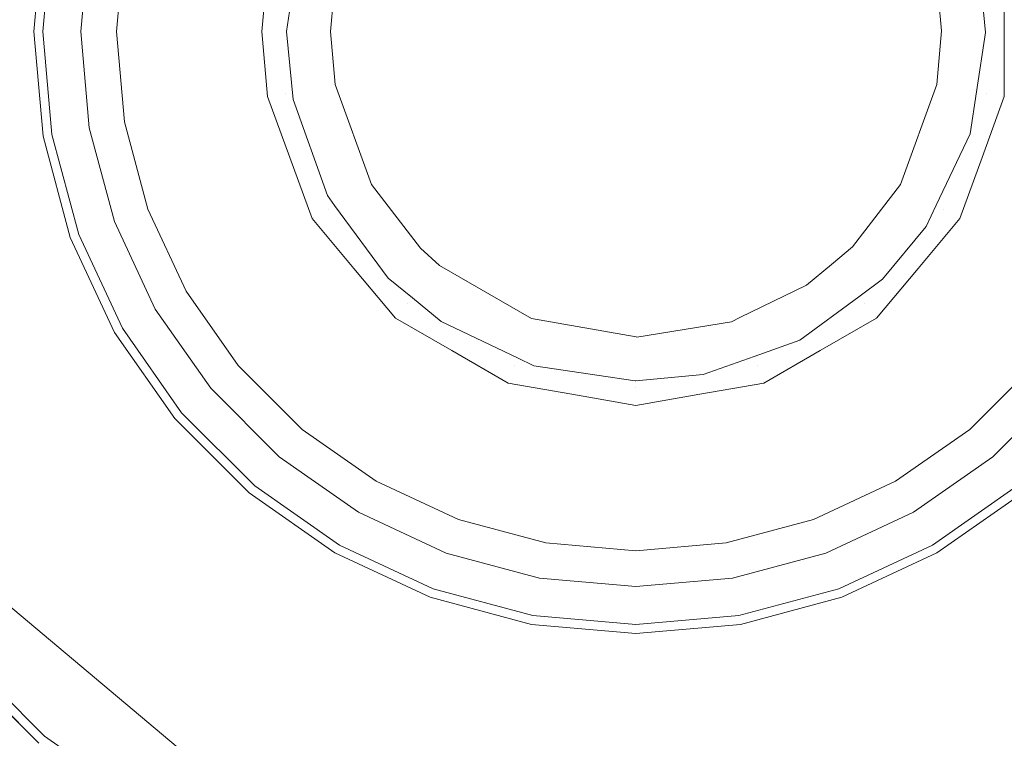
# Model space of a CAD drawing. Header units: millimetres. Extents: x -608 to 205, y -413 to 558.
# Tile 6 of 37: x -67 to -27, y -167 to -138. Entities that reach past the tile are written whole.
import ezdxf

# ---------------------------------------------------------------- set-up
doc = ezdxf.new("R2010")
doc.units = ezdxf.units.MM
doc.header["$LTSCALE"] = 25.4
doc.layers.add('None', color=7, linetype='Continuous', lineweight=5)

# ---------------------------------------------------------------- blocks, each defined once
blk = doc.blocks.new('Group-1')
at = {"layer": 'None', "color": 7, "linetype": 'Continuous', "lineweight": 5}
for points, invisible_edges in [([(-147.102, 136.909, 9), (-85.909, 130.014, 9), (-27.784, 109.675, 9), (-147.102, -138.091, 9)], 12), ([(-27.784, 109.675, 15), (-85.909, 130.014, 15), (-147.102, 136.909, 15), (-147.102, -138.091, 15)], 12), ([(-27.784, 109.675, 9), (24.357, 76.912, 9), (67.901, 33.368, 9), (-147.102, -138.091, 9)], 12), ([(67.901, 33.368, 15), (24.357, 76.912, 15), (-27.784, 109.675, 15), (-147.102, -138.091, 15)], 12), ([(67.901, 33.368, 9), (100.664, -18.773, 9), (121.003, -76.898, 9), (-147.102, -138.091, 9)], 12), ([(-147.102, -138.091, 15), (121.003, -76.898, 15), (100.664, -18.773, 15), (67.901, 33.368, 15)], 9), ([(121.003, -76.898, 9), (127.898, -138.091, 9), (121.003, -199.285, 9), (-147.102, -138.091, 9)], 12), ([(121.003, -199.285, 15), (127.898, -138.091, 15), (121.003, -76.898, 15), (-147.102, -138.091, 15)], 12), ([(-147.102, -138.091, 9), (121.003, -199.285, 9), (100.664, -257.409, 9), (67.901, -309.551, 9)], 9), ([(67.901, -309.551, 9), (24.357, -353.095, 9), (-27.784, -385.858, 9), (-147.102, -138.091, 9)], 12), ([(-27.784, -385.858, 9), (-85.909, -406.197, 9), (-147.102, -413.091, 9), (-147.102, -138.091, 9)], 12), ([(-147.102, -413.091, 15), (-85.909, -406.197, 15), (-27.784, -385.858, 15), (-147.102, -138.091, 15)], 12), ([(-27.784, -385.858, 15), (24.357, -353.095, 15), (67.901, -309.551, 15), (-147.102, -138.091, 15)], 12), ([(67.901, -309.551, 15), (100.664, -257.409, 15), (121.003, -199.285, 15), (-147.102, -138.091, 15)], 12)]:
    blk.add_3dface(points, dxfattribs=dict(at, invisible_edges=invisible_edges))
blk = doc.blocks.new('Group-4-1')
at = {"layer": 'None', "color": 7, "linetype": 'Continuous', "lineweight": 5}
for points, invisible_edges in [([(-87.66, -43.49, 15), (-65.467, -35.724, 15), (-42.102, -33.091, 15), (-42.102, -138.091, 15)], 12), ([(-42.102, -33.091, 21), (-65.467, -35.724, 21), (-87.66, -43.49, 21), (-42.102, -138.091, 21)], 12), ([(-42.102, -33.091, 15), (-18.738, -35.724, 15), (3.455, -43.49, 15), (-42.102, -138.091, 15)], 12), ([(3.455, -43.49, 21), (-18.738, -35.724, 21), (-42.102, -33.091, 21), (-42.102, -138.091, 21)], 12), ([(-124.195, -72.625, 15), (-107.569, -55.999, 15), (-87.66, -43.49, 15), (-42.102, -138.091, 15)], 12), ([(-87.66, -43.49, 21), (-107.569, -55.999, 21), (-124.195, -72.625, 21), (-42.102, -138.091, 21)], 12), ([(3.455, -43.49, 15), (23.364, -55.999, 15), (39.99, -72.625, 15), (-42.102, -138.091, 15)], 12), ([(39.99, -72.625, 21), (23.364, -55.999, 21), (3.455, -43.49, 21), (-42.102, -138.091, 21)], 12), ([(-144.47, -114.727, 15), (-136.704, -92.534, 15), (-124.195, -72.625, 15), (-42.102, -138.091, 15)], 12), ([(-124.195, -72.625, 21), (-136.704, -92.534, 21), (-144.47, -114.727, 21), (-42.102, -138.091, 21)], 12), ([(39.99, -72.625, 15), (52.499, -92.534, 15), (60.265, -114.727, 15), (-42.102, -138.091, 15)], 12), ([(-42.102, -138.091, 21), (60.265, -114.727, 21), (52.499, -92.534, 21), (39.99, -72.625, 21)], 9), ([(-144.47, -161.456, 15), (-147.102, -138.091, 15), (-144.47, -114.727, 15), (-42.102, -138.091, 15)], 12), ([(-144.47, -114.727, 21), (-147.102, -138.091, 21), (-144.47, -161.456, 21), (-42.102, -138.091, 21)], 12), ([(60.265, -114.727, 15), (62.898, -138.091, 15), (60.265, -161.456, 15), (-42.102, -138.091, 15)], 12), ([(60.265, -161.456, 21), (62.898, -138.091, 21), (60.265, -114.727, 21), (-42.102, -138.091, 21)], 12), ([(-124.195, -203.558, 15), (-136.704, -183.649, 15), (-144.47, -161.456, 15), (-42.102, -138.091, 15)], 12), ([(-144.47, -161.456, 21), (-136.704, -183.649, 21), (-124.195, -203.558, 21), (-42.102, -138.091, 21)], 12), ([(-87.66, -232.693, 15), (-107.569, -220.184, 15), (-124.195, -203.558, 15), (-42.102, -138.091, 15)], 12), ([(-124.195, -203.558, 21), (-107.569, -220.184, 21), (-87.66, -232.693, 21), (-42.102, -138.091, 21)], 12), ([(-42.102, -243.091, 15), (-65.467, -240.459, 15), (-87.66, -232.693, 15), (-42.102, -138.091, 15)], 12), ([(-87.66, -232.693, 21), (-65.467, -240.459, 21), (-42.102, -243.091, 21), (-42.102, -138.091, 21)], 12), ([(-42.102, -138.091, 15), (60.265, -161.456, 15), (52.499, -183.649, 15), (39.99, -203.558, 15)], 9), ([(39.99, -203.558, 15), (23.364, -220.184, 15), (3.455, -232.693, 15), (-42.102, -138.091, 15)], 12), ([(3.455, -232.693, 15), (-18.738, -240.459, 15), (-42.102, -243.091, 15), (-42.102, -138.091, 15)], 12), ([(-42.102, -243.091, 21), (-18.738, -240.459, 21), (3.455, -232.693, 21), (-42.102, -138.091, 21)], 12), ([(3.455, -232.693, 21), (23.364, -220.184, 21), (39.99, -203.558, 21), (-42.102, -138.091, 21)], 12), ([(39.99, -203.558, 21), (52.499, -183.649, 21), (60.265, -161.456, 21), (-42.102, -138.091, 21)], 12)]:
    blk.add_3dface(points, dxfattribs=dict(at, invisible_edges=invisible_edges))
blk = doc.blocks.new('Group-7-1')
at = {"layer": 'None', "color": 7, "linetype": 'Continuous', "lineweight": 5}
for points, invisible_edges in [([(-34.208, -147.498, 24), (-42.104, -125.759, 24), (-42.138, -125.753, 24), (-46.322, -126.497, 24)], 9), ([(-34.171, -128.64, 24), (-37.882, -126.497, 24), (-42.104, -125.759, 24), (-34.208, -147.498, 24)], 12), ([(-74.584, -126.269, 108.479), (-76.669, -138.091, 108.479), (-64.18, -134.198, 98.581)], 10), ([(-46.322, -126.497, 24), (-50.034, -128.64, 24), (-34.208, -147.498, 24)], 10), ([(-55.948, -140.835, 21), (-56.215, -138.091, 21), (-33.073, -127.331, 21)], 10), ([(-56.215, -138.091, 21), (-55.856, -135.662, 21), (-33.073, -127.331, 21)], 10), ([(-33.073, -127.331, 21), (-54.274, -145.11, 21), (-54.567, -144.713, 21), (-55.948, -140.835, 21)], 9), ([(-33.073, -127.331, 21), (-51.132, -148.851, 21), (-52.107, -148.045, 21), (-54.274, -145.11, 21)], 9), ([(-46.892, -151.275, 21), (-49.976, -149.807, 21), (-51.132, -148.851, 21), (-33.073, -127.331, 21)], 12), ([(-42.138, -152.204, 21), (-46.234, -151.588, 21), (-46.892, -151.275, 21), (-33.073, -127.331, 21)], 12), ([(-33.073, -127.331, 21), (-42.103, -152.201, 21), (-42.138, -152.204, 21)], 9), ([(-33.073, -127.331, 21), (-37.326, -151.211, 21), (-39.385, -151.942, 21), (-42.103, -152.201, 21)], 9), ([(-37.326, -151.211, 21), (-33.073, -127.331, 21), (-32.098, -128.137, 21), (-29.931, -131.072, 21)], 9), ([(-42.101, -150.424, 24), (-50.034, -128.64, 24), (-50.852, -129.392, 24)], 9), ([(-50.034, -128.64, 24), (-42.101, -150.424, 24), (-42.067, -150.43, 24), (-38.246, -149.813, 24)], 9), ([(-50.034, -128.64, 24), (-37.902, -149.645, 24), (-35.216, -148.332, 24), (-34.208, -147.498, 24)], 9), ([(-38.246, -149.813, 24), (-37.902, -149.645, 24), (-50.034, -128.64, 24)], 10), ([(-34.208, -147.498, 24), (-33.403, -129.342, 24), (-34.171, -128.64, 24)], 9), ([(-42.101, -150.424, 24), (-50.852, -129.392, 24), (-52.788, -131.922, 24), (-54.254, -135.949, 24)], 9), ([(-29.951, -135.949, 24), (-31.417, -131.922, 24), (-33.403, -129.342, 24), (-34.208, -147.498, 24)], 12), ([(-37.326, -151.211, 21), (-29.931, -131.072, 21), (-29.638, -131.469, 21), (-28.251, -135.374, 21)], 9), ([(-66.046, -133.869, 96.255), (-66.416, -138.091, 96.255), (-79.256, -138.091, 106.718), (-78.692, -131.64, 106.718)], 10), ([(-66.24, -138.091, 96.07), (-66.416, -138.091, 96.255), (-66.046, -133.869, 96.255), (-65.873, -133.9, 96.07)], 13), ([(-66.117, -138.091, 95.846), (-66.24, -138.091, 96.07), (-65.873, -133.9, 96.07), (-65.752, -133.921, 95.846)], 15), ([(-66.054, -138.091, 95.599), (-66.117, -138.091, 95.846), (-65.752, -133.921, 95.846), (-65.69, -133.932, 95.599)], 7), ([(-56.979, -135.468, 21.881), (-57.208, -138.091, 21.881), (-66.054, -138.091, 95.599), (-65.69, -133.932, 95.599)], 10), ([(-76.669, -138.091, 108.479), (-64.521, -138.091, 98.581), (-64.18, -134.198, 98.581)], 9), ([(-63.488, -134.32, 97.84), (-64.18, -134.198, 98.581), (-64.521, -138.091, 98.581), (-63.818, -138.091, 97.84)], 13), ([(-63.003, -134.406, 96.946), (-63.488, -134.32, 97.84), (-63.818, -138.091, 97.84), (-63.326, -138.091, 96.946)], 15), ([(-62.757, -134.449, 95.956), (-63.003, -134.406, 96.946), (-63.326, -138.091, 96.946), (-63.076, -138.091, 95.956)], 7), ([(-54.441, -138.091, 24), (-54.254, -135.949, 24), (-62.757, -134.449, 95.956), (-63.076, -138.091, 95.956)], 10), ([(-21.448, -134.449, 95.956), (-29.951, -135.949, 24), (-29.764, -138.056, 24)], 9), ([(-29.764, -138.056, 24), (-21.129, -138.091, 95.956), (-21.448, -134.449, 95.956)], 9), ([(-57.208, -138.091, 21.881), (-56.979, -135.468, 21.881), (-56.92, -135.479, 21.642)], 10), ([(-56.92, -135.479, 21.642), (-56.92, -140.704, 21.642), (-57.208, -138.091, 21.881)], 11), ([(-56.92, -140.704, 21.642), (-56.92, -135.479, 21.642), (-56.763, -135.506, 21.367), (-56.763, -140.676, 21.367)], 15), ([(-56.763, -140.676, 21.367), (-56.763, -135.506, 21.367), (-56.529, -135.548, 21.156), (-56.529, -140.635, 21.156)], 15), ([(-56.529, -140.635, 21.156), (-56.529, -135.548, 21.156), (-56.241, -135.598, 21.03), (-56.241, -140.584, 21.03)], 15), ([(-56.241, -140.584, 21.03), (-56.241, -135.598, 21.03), (-56.215, -138.091, 21)], 11), ([(-56.241, -135.598, 21.03), (-55.856, -135.662, 21), (-56.215, -138.091, 21)], 9), ([(-28.251, -135.374, 21), (-27.99, -138.127, 21), (-37.326, -151.211, 21)], 10), ([(-27.99, -138.127, 21), (-28.251, -135.374, 21), (-27.964, -135.598, 21.03)], 10), ([(-27.964, -135.598, 21.03), (-27.964, -140.584, 21.03), (-27.99, -138.127, 21)], 11), ([(-27.676, -135.548, 21.156), (-27.676, -140.635, 21.156), (-27.964, -140.584, 21.03), (-27.964, -135.598, 21.03)], 15), ([(-27.442, -135.506, 21.367), (-27.442, -140.676, 21.367), (-27.676, -140.635, 21.156), (-27.676, -135.548, 21.156)], 15), ([(-27.285, -135.479, 21.642), (-27.285, -140.704, 21.642), (-27.442, -140.676, 21.367), (-27.442, -135.506, 21.367)], 15), ([(-27.285, -140.704, 21.642), (-27.285, -135.479, 21.642), (-27.226, -135.468, 21.881), (-27.226, -138.091, 21.881)], 11), ([(-54.254, -135.949, 24), (-54.441, -138.091, 24), (-42.101, -150.424, 24)], 10), ([(-34.208, -147.498, 24), (-29.764, -138.056, 24), (-29.951, -135.949, 24)], 9), ([(-78.692, -144.543, 106.718), (-79.256, -138.091, 106.718), (-66.416, -138.091, 96.255), (-66.046, -142.313, 96.255)], 10), ([(-64.18, -141.984, 98.581), (-76.669, -138.091, 108.479), (-74.584, -149.914, 108.479)], 9), ([(-64.18, -141.984, 98.581), (-64.521, -138.091, 98.581), (-76.669, -138.091, 108.479)], 10), ([(-65.873, -142.283, 96.07), (-66.046, -142.313, 96.255), (-66.416, -138.091, 96.255), (-66.24, -138.091, 96.07)], 13), ([(-65.752, -142.261, 95.846), (-65.873, -142.283, 96.07), (-66.24, -138.091, 96.07), (-66.117, -138.091, 95.846)], 15), ([(-65.69, -142.251, 95.599), (-65.752, -142.261, 95.846), (-66.117, -138.091, 95.846), (-66.054, -138.091, 95.599)], 7), ([(-65.69, -142.251, 95.599), (-66.054, -138.091, 95.599), (-57.208, -138.091, 21.881), (-56.979, -140.714, 21.881)], 10), ([(-63.818, -138.091, 97.84), (-64.521, -138.091, 98.581), (-64.18, -141.984, 98.581), (-63.488, -141.862, 97.84)], 13), ([(-63.326, -138.091, 96.946), (-63.818, -138.091, 97.84), (-63.488, -141.862, 97.84), (-63.003, -141.777, 96.946)], 15), ([(-63.076, -138.091, 95.956), (-63.326, -138.091, 96.946), (-63.003, -141.777, 96.946), (-62.757, -141.733, 95.956)], 7), ([(-63.076, -138.091, 95.956), (-62.757, -141.733, 95.956), (-54.254, -140.234, 24), (-54.441, -138.091, 24)], 10), ([(-56.92, -140.704, 21.642), (-56.979, -140.714, 21.881), (-57.208, -138.091, 21.881)], 9), ([(-56.215, -138.091, 21), (-55.948, -140.835, 21), (-56.241, -140.584, 21.03)], 10), ([(-42.101, -150.424, 24), (-54.441, -138.091, 24), (-54.254, -140.234, 24)], 9), ([(-27.99, -138.127, 21), (-28.35, -140.52, 21), (-37.326, -151.211, 21)], 10), ([(-29.764, -138.056, 24), (-34.208, -147.498, 24), (-33.353, -146.791, 24)], 9), ([(-33.353, -146.791, 24), (-31.417, -144.261, 24), (-29.951, -140.234, 24), (-29.764, -138.056, 24)], 8), ([(-21.129, -138.091, 95.956), (-29.764, -138.056, 24), (-29.951, -140.234, 24)], 9), ([(-29.951, -140.234, 24), (-21.448, -141.733, 95.956), (-21.129, -138.091, 95.956)], 9), ([(-27.964, -140.584, 21.03), (-28.35, -140.52, 21), (-27.99, -138.127, 21)], 9), ([(-27.226, -138.091, 21.881), (-27.226, -140.714, 21.881), (-27.285, -140.704, 21.642)], 10), ([(-54.254, -140.234, 24), (-62.757, -141.733, 95.956), (-61.811, -145.265, 95.956)], 9), ([(-52.788, -144.261, 24), (-54.254, -140.234, 24), (-61.811, -145.265, 95.956)], 10), ([(-54.254, -140.234, 24), (-52.788, -144.261, 24), (-50.802, -146.841, 24), (-42.101, -150.424, 24)], 12), ([(-29.951, -140.234, 24), (-31.417, -144.261, 24), (-22.394, -145.265, 95.956)], 10), ([(-22.394, -145.265, 95.956), (-21.448, -141.733, 95.956), (-29.951, -140.234, 24)], 10), ([(-64.61, -146.283, 95.599), (-65.69, -142.251, 95.599), (-56.979, -140.714, 21.881)], 10), ([(-56.979, -140.714, 21.881), (-56.082, -143.179, 21.881), (-64.61, -146.283, 95.599)], 10), ([(-56.082, -143.179, 21.881), (-56.979, -140.714, 21.881), (-56.92, -140.704, 21.642), (-55.133, -145.615, 21.642)], 14), ([(-55.133, -145.615, 21.642), (-56.92, -140.704, 21.642), (-56.763, -140.676, 21.367), (-54.995, -145.535, 21.367)], 15), ([(-54.995, -145.535, 21.367), (-56.763, -140.676, 21.367), (-56.529, -140.635, 21.156), (-54.789, -145.416, 21.156)], 15), ([(-54.789, -145.416, 21.156), (-56.529, -140.635, 21.156), (-56.241, -140.584, 21.03), (-54.536, -145.27, 21.03)], 15), ([(-56.241, -140.584, 21.03), (-55.948, -140.835, 21), (-54.567, -144.713, 21)], 9), ([(-54.567, -144.713, 21), (-54.536, -145.27, 21.03), (-56.241, -140.584, 21.03)], 11), ([(-37.326, -151.211, 21), (-28.35, -140.52, 21), (-28.606, -142.223, 21), (-29.976, -145.102, 21)], 9), ([(-28.606, -142.223, 21), (-27.964, -140.584, 21.03), (-29.669, -145.27, 21.03)], 11), ([(-27.676, -140.635, 21.156), (-29.416, -145.416, 21.156), (-29.669, -145.27, 21.03), (-27.964, -140.584, 21.03)], 15), ([(-27.442, -140.676, 21.367), (-29.21, -145.535, 21.367), (-29.416, -145.416, 21.156), (-27.676, -140.635, 21.156)], 15), ([(-27.285, -140.704, 21.642), (-29.072, -145.615, 21.642), (-29.21, -145.535, 21.367), (-27.442, -140.676, 21.367)], 15), ([(-28.123, -143.179, 21.881), (-29.021, -145.644, 21.881), (-29.072, -145.615, 21.642), (-27.285, -140.704, 21.642)], 14), ([(-28.606, -142.223, 21), (-28.35, -140.52, 21), (-27.964, -140.584, 21.03)], 10), ([(-27.285, -140.704, 21.642), (-27.226, -140.714, 21.881), (-28.123, -143.179, 21.881)], 9), ([(-19.595, -146.283, 95.599), (-28.123, -143.179, 21.881), (-27.226, -140.714, 21.881)], 9), ([(-63.488, -141.862, 97.84), (-64.18, -141.984, 98.581), (-63.169, -145.759, 98.581), (-62.508, -145.518, 97.84)], 13), ([(-63.003, -141.777, 96.946), (-63.488, -141.862, 97.84), (-62.508, -145.518, 97.84), (-62.046, -145.35, 96.946)], 15), ([(-62.757, -141.733, 95.956), (-63.003, -141.777, 96.946), (-62.046, -145.35, 96.946), (-61.811, -145.265, 95.956)], 7), ([(-66.046, -142.313, 96.255), (-64.949, -146.407, 96.255), (-77.016, -150.799, 106.718), (-78.692, -144.543, 106.718)], 10), ([(-74.584, -149.914, 108.479), (-63.169, -145.759, 98.581), (-64.18, -141.984, 98.581)], 9), ([(-64.784, -146.347, 96.07), (-64.949, -146.407, 96.255), (-66.046, -142.313, 96.255), (-65.873, -142.283, 96.07)], 13), ([(-64.669, -146.305, 95.846), (-64.784, -146.347, 96.07), (-65.873, -142.283, 96.07), (-65.752, -142.261, 95.846)], 15), ([(-64.61, -146.283, 95.599), (-64.669, -146.305, 95.846), (-65.752, -142.261, 95.846), (-65.69, -142.251, 95.599)], 7), ([(-29.669, -145.27, 21.03), (-29.976, -145.102, 21), (-28.606, -142.223, 21)], 9), ([(-64.61, -146.283, 95.599), (-56.082, -143.179, 21.881), (-55.184, -145.644, 21.881)], 9), ([(-55.133, -145.615, 21.642), (-55.184, -145.644, 21.881), (-56.082, -143.179, 21.881)], 9), ([(-29.021, -145.644, 21.881), (-28.123, -143.179, 21.881), (-19.595, -146.283, 95.599)], 10), ([(-61.811, -145.265, 95.956), (-60.266, -148.578, 95.956), (-52.788, -144.261, 24)], 10), ([(-52.788, -144.261, 24), (-60.266, -148.578, 95.956), (-58.169, -151.573, 95.956)], 9), ([(-58.169, -151.573, 95.956), (-50.802, -146.841, 24), (-52.788, -144.261, 24)], 9), ([(-31.417, -144.261, 24), (-33.353, -146.791, 24), (-26.036, -151.573, 95.956)], 10), ([(-26.036, -151.573, 95.956), (-23.939, -148.578, 95.956), (-31.417, -144.261, 24)], 10), ([(-31.417, -144.261, 24), (-23.939, -148.578, 95.956), (-22.394, -145.265, 95.956)], 9), ([(-54.567, -144.713, 21), (-54.274, -145.11, 21), (-54.536, -145.27, 21.03)], 10), ([(-54.536, -145.27, 21.03), (-54.274, -145.11, 21), (-52.107, -148.045, 21)], 9), ([(-33.105, -148.802, 21), (-35.48, -150.556, 21), (-37.326, -151.211, 21), (-29.976, -145.102, 21)], 12), ([(-29.976, -145.102, 21), (-30.387, -145.964, 21), (-32.148, -148.096, 21), (-33.105, -148.802, 21)], 8), ([(-30.387, -145.964, 21), (-29.976, -145.102, 21), (-29.669, -145.27, 21.03)], 10), ([(-62.508, -145.518, 97.84), (-63.169, -145.759, 98.581), (-61.517, -149.3, 98.581), (-60.909, -148.949, 97.84)], 13), ([(-62.046, -145.35, 96.946), (-62.508, -145.518, 97.84), (-60.909, -148.949, 97.84), (-60.482, -148.703, 96.946)], 15), ([(-61.811, -145.265, 95.956), (-62.046, -145.35, 96.946), (-60.482, -148.703, 96.946), (-60.266, -148.578, 95.956)], 7), ([(-51.774, -149.618, 21.642), (-55.133, -145.615, 21.642), (-54.995, -145.535, 21.367), (-51.672, -149.495, 21.367)], 15), ([(-51.672, -149.495, 21.367), (-54.995, -145.535, 21.367), (-54.789, -145.416, 21.156), (-51.519, -149.313, 21.156)], 15), ([(-51.519, -149.313, 21.156), (-54.789, -145.416, 21.156), (-54.536, -145.27, 21.03), (-51.331, -149.089, 21.03)], 15), ([(-52.107, -148.045, 21), (-51.331, -149.089, 21.03), (-54.536, -145.27, 21.03)], 11), ([(-29.669, -145.27, 21.03), (-32.874, -149.089, 21.03), (-32.148, -148.096, 21)], 11), ([(-29.416, -145.416, 21.156), (-32.686, -149.313, 21.156), (-32.874, -149.089, 21.03), (-29.669, -145.27, 21.03)], 15), ([(-29.21, -145.535, 21.367), (-32.533, -149.495, 21.367), (-32.686, -149.313, 21.156), (-29.416, -145.416, 21.156)], 15), ([(-29.072, -145.615, 21.642), (-32.431, -149.618, 21.642), (-32.533, -149.495, 21.367), (-29.21, -145.535, 21.367)], 15), ([(-32.148, -148.096, 21), (-30.387, -145.964, 21), (-29.669, -145.27, 21.03)], 10), ([(-61.517, -149.3, 98.581), (-63.169, -145.759, 98.581), (-74.584, -149.914, 108.479)], 10), ([(-55.184, -145.644, 21.881), (-62.845, -150.067, 95.599), (-64.61, -146.283, 95.599)], 9), ([(-60.451, -153.487, 95.599), (-62.845, -150.067, 95.599), (-55.184, -145.644, 21.881)], 10), ([(-55.184, -145.644, 21.881), (-53.498, -147.654, 21.881), (-60.451, -153.487, 95.599)], 10), ([(-53.498, -147.654, 21.881), (-55.184, -145.644, 21.881), (-55.133, -145.615, 21.642)], 10), ([(-55.133, -145.615, 21.642), (-51.774, -149.618, 21.642), (-51.812, -149.663, 21.881), (-53.498, -147.654, 21.881)], 11), ([(-32.431, -149.618, 21.642), (-29.072, -145.615, 21.642), (-29.021, -145.644, 21.881), (-30.707, -147.654, 21.881)], 11), ([(-23.754, -153.487, 95.599), (-30.707, -147.654, 21.881), (-29.021, -145.644, 21.881)], 9), ([(-19.595, -146.283, 95.599), (-21.36, -150.067, 95.599), (-29.021, -145.644, 21.881)], 10), ([(-29.021, -145.644, 21.881), (-21.36, -150.067, 95.599), (-23.754, -153.487, 95.599)], 9), ([(-62.9, -150.099, 95.846), (-63.006, -150.16, 96.07), (-64.784, -146.347, 96.07), (-64.669, -146.305, 95.846)], 15), ([(-62.845, -150.067, 95.599), (-62.9, -150.099, 95.846), (-64.669, -146.305, 95.846), (-64.61, -146.283, 95.599)], 7), ([(-74.279, -156.668, 106.718), (-77.016, -150.799, 106.718), (-64.949, -146.407, 96.255), (-63.158, -150.248, 96.255)], 10), ([(-63.006, -150.16, 96.07), (-63.158, -150.248, 96.255), (-64.949, -146.407, 96.255), (-64.784, -146.347, 96.07)], 13), ([(-50.802, -146.841, 24), (-58.169, -151.573, 95.956), (-55.584, -154.158, 95.956)], 9), ([(-55.584, -154.158, 95.956), (-50.034, -147.543, 24), (-50.802, -146.841, 24)], 9), ([(-50.802, -146.841, 24), (-50.034, -147.543, 24), (-46.322, -149.686, 24), (-42.101, -150.424, 24)], 8), ([(-33.353, -146.791, 24), (-34.208, -147.498, 24), (-28.621, -154.158, 95.956)], 10), ([(-28.621, -154.158, 95.956), (-26.036, -151.573, 95.956), (-33.353, -146.791, 24)], 10), ([(-28.621, -154.158, 95.956), (-34.208, -147.498, 24), (-35.216, -148.332, 24)], 9), ([(-60.451, -153.487, 95.599), (-53.498, -147.654, 21.881), (-51.812, -149.663, 21.881)], 9), ([(-50.034, -147.543, 24), (-55.584, -154.158, 95.956), (-52.589, -156.255, 95.956)], 9), ([(-46.322, -149.686, 24), (-50.034, -147.543, 24), (-52.589, -156.255, 95.956)], 10), ([(-30.707, -147.654, 21.881), (-32.393, -149.663, 21.881), (-32.431, -149.618, 21.642)], 10), ([(-32.393, -149.663, 21.881), (-30.707, -147.654, 21.881), (-23.754, -153.487, 95.599)], 10), ([(-52.107, -148.045, 21), (-51.132, -148.851, 21), (-51.331, -149.089, 21.03)], 10), ([(-32.874, -149.089, 21.03), (-33.105, -148.802, 21), (-32.148, -148.096, 21)], 9), ([(-60.482, -148.703, 96.946), (-60.909, -148.949, 97.84), (-58.738, -152.05, 97.84), (-58.36, -151.733, 96.946)], 15), ([(-60.266, -148.578, 95.956), (-60.482, -148.703, 96.946), (-58.36, -151.733, 96.946), (-58.169, -151.573, 95.956)], 7), ([(-31.616, -156.255, 95.956), (-35.216, -148.332, 24), (-37.902, -149.645, 24)], 9), ([(-35.216, -148.332, 24), (-31.616, -156.255, 95.956), (-28.621, -154.158, 95.956)], 9), ([(-60.909, -148.949, 97.84), (-61.517, -149.3, 98.581), (-59.276, -152.501, 98.581), (-58.738, -152.05, 97.84)], 13), ([(-47.113, -151.857, 21.156), (-51.519, -149.313, 21.156), (-51.331, -149.089, 21.03), (-47.013, -151.583, 21.03)], 15), ([(-51.331, -149.089, 21.03), (-51.132, -148.851, 21), (-49.976, -149.807, 21)], 9), ([(-47.013, -151.583, 21.03), (-51.331, -149.089, 21.03), (-49.976, -149.807, 21)], 11), ([(-32.874, -149.089, 21.03), (-37.192, -151.583, 21.03), (-35.48, -150.556, 21)], 11), ([(-32.686, -149.313, 21.156), (-37.092, -151.857, 21.156), (-37.192, -151.583, 21.03), (-32.874, -149.089, 21.03)], 15), ([(-35.48, -150.556, 21), (-33.105, -148.802, 21), (-32.874, -149.089, 21.03)], 10), ([(-61.517, -149.3, 98.581), (-74.584, -149.914, 108.479), (-68.582, -160.31, 108.479)], 9), ([(-68.582, -160.31, 108.479), (-59.276, -152.501, 98.581), (-61.517, -149.3, 98.581)], 9), ([(-47.249, -152.23, 21.642), (-51.774, -149.618, 21.642), (-51.672, -149.495, 21.367), (-47.194, -152.08, 21.367)], 15), ([(-47.194, -152.08, 21.367), (-51.672, -149.495, 21.367), (-51.519, -149.313, 21.156), (-47.113, -151.857, 21.156)], 15), ([(-32.533, -149.495, 21.367), (-37.011, -152.08, 21.367), (-37.092, -151.857, 21.156), (-32.686, -149.313, 21.156)], 15), ([(-32.431, -149.618, 21.642), (-36.956, -152.23, 21.642), (-37.011, -152.08, 21.367), (-32.533, -149.495, 21.367)], 15), ([(-51.812, -149.663, 21.881), (-57.498, -156.44, 95.599), (-60.451, -153.487, 95.599)], 9), ([(-54.078, -158.834, 95.599), (-57.498, -156.44, 95.599), (-51.812, -149.663, 21.881)], 10), ([(-51.812, -149.663, 21.881), (-49.541, -150.975, 21.881), (-54.078, -158.834, 95.599)], 10), ([(-52.589, -156.255, 95.956), (-49.276, -157.8, 95.956), (-46.322, -149.686, 24)], 10), ([(-49.541, -150.975, 21.881), (-51.812, -149.663, 21.881), (-51.774, -149.618, 21.642), (-47.249, -152.23, 21.642)], 14), ([(-49.976, -149.807, 21), (-46.892, -151.275, 21), (-47.013, -151.583, 21.03)], 10), ([(-46.322, -149.686, 24), (-49.276, -157.8, 95.956), (-45.744, -158.746, 95.956)], 9), ([(-45.744, -158.746, 95.956), (-42.101, -150.424, 24), (-46.322, -149.686, 24)], 9), ([(-38.461, -158.746, 95.956), (-38.246, -149.813, 24), (-42.067, -150.43, 24)], 9), ([(-38.461, -158.746, 95.956), (-34.929, -157.8, 95.956), (-38.246, -149.813, 24)], 10), ([(-34.929, -157.8, 95.956), (-37.902, -149.645, 24), (-38.246, -149.813, 24)], 9), ([(-37.902, -149.645, 24), (-34.929, -157.8, 95.956), (-31.616, -156.255, 95.956)], 9), ([(-36.956, -152.23, 21.642), (-32.431, -149.618, 21.642), (-32.393, -149.663, 21.881), (-34.664, -150.975, 21.881)], 11), ([(-30.127, -158.834, 95.599), (-34.664, -150.975, 21.881), (-32.393, -149.663, 21.881)], 9), ([(-23.754, -153.487, 95.599), (-26.707, -156.44, 95.599), (-32.393, -149.663, 21.881)], 10), ([(-32.393, -149.663, 21.881), (-26.707, -156.44, 95.599), (-30.127, -158.834, 95.599)], 9), ([(-63.158, -150.248, 96.255), (-60.727, -153.719, 96.255), (-70.564, -161.973, 106.718), (-74.279, -156.668, 106.718)], 10), ([(-60.593, -153.607, 96.07), (-60.727, -153.719, 96.255), (-63.158, -150.248, 96.255), (-63.006, -150.16, 96.07)], 13), ([(-60.499, -153.527, 95.846), (-60.593, -153.607, 96.07), (-63.006, -150.16, 96.07), (-62.9, -150.099, 95.846)], 15), ([(-60.451, -153.487, 95.599), (-60.499, -153.527, 95.846), (-62.9, -150.099, 95.846), (-62.845, -150.067, 95.599)], 7), ([(-45.744, -158.746, 95.956), (-42.102, -159.065, 95.956), (-42.101, -150.424, 24)], 10), ([(-42.067, -150.43, 24), (-42.101, -150.424, 24), (-42.102, -159.065, 95.956)], 10), ([(-42.067, -150.43, 24), (-42.102, -159.065, 95.956), (-38.461, -158.746, 95.956)], 9), ([(-37.192, -151.583, 21.03), (-37.326, -151.211, 21), (-35.48, -150.556, 21)], 9), ([(-54.078, -158.834, 95.599), (-49.541, -150.975, 21.881), (-47.269, -152.286, 21.881)], 9), ([(-47.249, -152.23, 21.642), (-47.269, -152.286, 21.881), (-49.541, -150.975, 21.881)], 9), ([(-34.664, -150.975, 21.881), (-36.936, -152.286, 21.881), (-36.956, -152.23, 21.642)], 10), ([(-36.936, -152.286, 21.881), (-34.664, -150.975, 21.881), (-30.127, -158.834, 95.599)], 10), ([(-47.013, -151.583, 21.03), (-46.892, -151.275, 21), (-46.234, -151.588, 21)], 9), ([(-39.385, -151.942, 21), (-37.326, -151.211, 21), (-37.192, -151.583, 21.03)], 10), ([(-58.36, -151.733, 96.946), (-58.738, -152.05, 97.84), (-56.061, -154.726, 97.84), (-55.744, -154.349, 96.946)], 15), ([(-58.169, -151.573, 95.956), (-58.36, -151.733, 96.946), (-55.744, -154.349, 96.946), (-55.584, -154.158, 95.956)], 7), ([(-42.102, -152.978, 21.367), (-47.194, -152.08, 21.367), (-47.113, -151.857, 21.156), (-42.102, -152.74, 21.156)], 15), ([(-42.102, -152.74, 21.156), (-47.113, -151.857, 21.156), (-47.013, -151.583, 21.03), (-42.102, -152.448, 21.03)], 15), ([(-42.102, -152.448, 21.03), (-47.013, -151.583, 21.03), (-46.234, -151.588, 21)], 11), ([(-46.234, -151.588, 21), (-42.138, -152.204, 21), (-42.102, -152.448, 21.03)], 10), ([(-39.385, -151.942, 21), (-37.192, -151.583, 21.03), (-42.102, -152.448, 21.03)], 11), ([(-37.092, -151.857, 21.156), (-42.102, -152.74, 21.156), (-42.102, -152.448, 21.03), (-37.192, -151.583, 21.03)], 15), ([(-37.011, -152.08, 21.367), (-42.102, -152.978, 21.367), (-42.102, -152.74, 21.156), (-37.092, -151.857, 21.156)], 15), ([(-28.621, -154.158, 95.956), (-28.46, -154.349, 96.946), (-25.845, -151.733, 96.946), (-26.036, -151.573, 95.956)], 7), ([(-28.46, -154.349, 96.946), (-28.144, -154.726, 97.84), (-25.467, -152.05, 97.84), (-25.845, -151.733, 96.946)], 15), ([(-58.738, -152.05, 97.84), (-59.276, -152.501, 98.581), (-56.513, -155.265, 98.581), (-56.061, -154.726, 97.84)], 13), ([(-47.269, -152.286, 21.881), (-50.295, -160.599, 95.599), (-54.078, -158.834, 95.599)], 9), ([(-46.262, -161.679, 95.599), (-50.295, -160.599, 95.599), (-47.269, -152.286, 21.881)], 10), ([(-44.686, -152.742, 21.881), (-47.269, -152.286, 21.881), (-47.249, -152.23, 21.642), (-42.102, -153.138, 21.642)], 14), ([(-47.269, -152.286, 21.881), (-44.686, -152.742, 21.881), (-46.262, -161.679, 95.599)], 10), ([(-42.102, -153.138, 21.642), (-47.249, -152.23, 21.642), (-47.194, -152.08, 21.367), (-42.102, -152.978, 21.367)], 15), ([(-42.138, -152.204, 21), (-42.103, -152.201, 21), (-42.102, -152.448, 21.03)], 10), ([(-42.102, -152.448, 21.03), (-42.103, -152.201, 21), (-39.385, -151.942, 21)], 9), ([(-36.956, -152.23, 21.642), (-42.102, -153.138, 21.642), (-42.102, -152.978, 21.367), (-37.011, -152.08, 21.367)], 15), ([(-39.519, -152.742, 21.881), (-42.102, -153.197, 21.881), (-42.102, -153.138, 21.642), (-36.956, -152.23, 21.642)], 14), ([(-36.956, -152.23, 21.642), (-36.936, -152.286, 21.881), (-39.519, -152.742, 21.881)], 9), ([(-37.943, -161.679, 95.599), (-39.519, -152.742, 21.881), (-36.936, -152.286, 21.881)], 9), ([(-36.936, -152.286, 21.881), (-33.91, -160.599, 95.599), (-37.943, -161.679, 95.599)], 9), ([(-30.127, -158.834, 95.599), (-33.91, -160.599, 95.599), (-36.936, -152.286, 21.881)], 10), ([(-28.144, -154.726, 97.84), (-27.692, -155.265, 98.581), (-24.929, -152.501, 98.581), (-25.467, -152.05, 97.84)], 13), ([(-56.513, -155.265, 98.581), (-59.276, -152.501, 98.581), (-68.582, -160.31, 108.479)], 10), ([(-15.623, -160.31, 108.479), (-24.929, -152.501, 98.581), (-27.692, -155.265, 98.581)], 9), ([(-46.262, -161.679, 95.599), (-44.686, -152.742, 21.881), (-42.102, -153.197, 21.881)], 9), ([(-42.102, -153.138, 21.642), (-42.102, -153.197, 21.881), (-44.686, -152.742, 21.881)], 9), ([(-42.102, -153.197, 21.881), (-39.519, -152.742, 21.881), (-37.943, -161.679, 95.599)], 10), ([(-57.498, -156.44, 95.599), (-57.539, -156.487, 95.846), (-60.499, -153.527, 95.846), (-60.451, -153.487, 95.599)], 7), ([(-42.102, -153.197, 21.881), (-42.102, -162.043, 95.599), (-46.262, -161.679, 95.599)], 9), ([(-37.943, -161.679, 95.599), (-42.102, -162.043, 95.599), (-42.102, -153.197, 21.881)], 10), ([(-65.984, -166.553, 106.718), (-70.564, -161.973, 106.718), (-60.727, -153.719, 96.255), (-57.731, -156.716, 96.255)], 10), ([(-57.618, -156.582, 96.07), (-57.731, -156.716, 96.255), (-60.727, -153.719, 96.255), (-60.593, -153.607, 96.07)], 13), ([(-57.539, -156.487, 95.846), (-57.618, -156.582, 96.07), (-60.593, -153.607, 96.07), (-60.499, -153.527, 95.846)], 15), ([(-55.584, -154.158, 95.956), (-55.744, -154.349, 96.946), (-52.714, -156.471, 96.946), (-52.589, -156.255, 95.956)], 7), ([(-31.616, -156.255, 95.956), (-31.491, -156.471, 96.946), (-28.46, -154.349, 96.946), (-28.621, -154.158, 95.956)], 7), ([(-55.744, -154.349, 96.946), (-56.061, -154.726, 97.84), (-52.96, -156.897, 97.84), (-52.714, -156.471, 96.946)], 15), ([(-31.491, -156.471, 96.946), (-31.245, -156.897, 97.84), (-28.144, -154.726, 97.84), (-28.46, -154.349, 96.946)], 15), ([(-56.061, -154.726, 97.84), (-56.513, -155.265, 98.581), (-53.312, -157.506, 98.581), (-52.96, -156.897, 97.84)], 13), ([(-31.245, -156.897, 97.84), (-30.893, -157.506, 98.581), (-27.692, -155.265, 98.581), (-28.144, -154.726, 97.84)], 13), ([(-56.513, -155.265, 98.581), (-68.582, -160.31, 108.479), (-59.386, -168.027, 108.479)], 9), ([(-59.386, -168.027, 108.479), (-53.312, -157.506, 98.581), (-56.513, -155.265, 98.581)], 9), ([(-27.692, -155.265, 98.581), (-30.893, -157.506, 98.581), (-24.819, -168.027, 108.479)], 10), ([(-27.692, -155.265, 98.581), (-24.819, -168.027, 108.479), (-15.623, -160.31, 108.479)], 9), ([(-52.589, -156.255, 95.956), (-52.714, -156.471, 96.946), (-49.361, -158.035, 96.946), (-49.276, -157.8, 95.956)], 7), ([(-34.929, -157.8, 95.956), (-34.844, -158.035, 96.946), (-31.491, -156.471, 96.946), (-31.616, -156.255, 95.956)], 7), ([(-54.171, -158.995, 96.07), (-54.259, -159.147, 96.255), (-57.731, -156.716, 96.255), (-57.618, -156.582, 96.07)], 13), ([(-54.11, -158.888, 95.846), (-54.171, -158.995, 96.07), (-57.618, -156.582, 96.07), (-57.539, -156.487, 95.846)], 15), ([(-54.078, -158.834, 95.599), (-54.11, -158.888, 95.846), (-57.539, -156.487, 95.846), (-57.498, -156.44, 95.599)], 7), ([(-52.714, -156.471, 96.946), (-52.96, -156.897, 97.84), (-49.53, -158.497, 97.84), (-49.361, -158.035, 96.946)], 15), ([(-34.844, -158.035, 96.946), (-34.675, -158.497, 97.84), (-31.245, -156.897, 97.84), (-31.491, -156.471, 96.946)], 15), ([(-26.707, -156.44, 95.599), (-26.666, -156.487, 95.846), (-30.095, -158.888, 95.846), (-30.127, -158.834, 95.599)], 7), ([(-26.666, -156.487, 95.846), (-26.587, -156.582, 96.07), (-30.034, -158.995, 96.07), (-30.095, -158.888, 95.846)], 15), ([(-26.587, -156.582, 96.07), (-26.474, -156.716, 96.255), (-29.946, -159.147, 96.255), (-30.034, -158.995, 96.07)], 13), ([(-57.731, -156.716, 96.255), (-54.259, -159.147, 96.255), (-60.679, -170.267, 106.718), (-65.984, -166.553, 106.718)], 10), ([(-52.96, -156.897, 97.84), (-53.312, -157.506, 98.581), (-49.77, -159.157, 98.581), (-49.53, -158.497, 97.84)], 13), ([(-34.675, -158.497, 97.84), (-34.435, -159.157, 98.581), (-30.893, -157.506, 98.581), (-31.245, -156.897, 97.84)], 13), ([(-18.221, -166.553, 106.718), (-23.526, -170.267, 106.718), (-29.946, -159.147, 96.255), (-26.474, -156.716, 96.255)], 10), ([(-49.77, -159.157, 98.581), (-53.312, -157.506, 98.581), (-59.386, -168.027, 108.479)], 10), ([(-49.276, -157.8, 95.956), (-49.361, -158.035, 96.946), (-45.788, -158.992, 96.946), (-45.744, -158.746, 95.956)], 7), ([(-38.461, -158.746, 95.956), (-38.417, -158.992, 96.946), (-34.844, -158.035, 96.946), (-34.929, -157.8, 95.956)], 7), ([(-24.819, -168.027, 108.479), (-30.893, -157.506, 98.581), (-34.435, -159.157, 98.581)], 9), ([(-49.361, -158.035, 96.946), (-49.53, -158.497, 97.84), (-45.873, -159.477, 97.84), (-45.788, -158.992, 96.946)], 15), ([(-38.417, -158.992, 96.946), (-38.332, -159.477, 97.84), (-34.675, -158.497, 97.84), (-34.844, -158.035, 96.946)], 15), ([(-49.53, -158.497, 97.84), (-49.77, -159.157, 98.581), (-45.995, -160.169, 98.581), (-45.873, -159.477, 97.84)], 13), ([(-38.332, -159.477, 97.84), (-38.21, -160.169, 98.581), (-34.435, -159.157, 98.581), (-34.675, -158.497, 97.84)], 13), ([(-50.358, -160.773, 96.07), (-50.418, -160.938, 96.255), (-54.259, -159.147, 96.255), (-54.171, -158.995, 96.07)], 13), ([(-50.316, -160.657, 95.846), (-50.358, -160.773, 96.07), (-54.171, -158.995, 96.07), (-54.11, -158.888, 95.846)], 15), ([(-50.295, -160.599, 95.599), (-50.316, -160.657, 95.846), (-54.11, -158.888, 95.846), (-54.078, -158.834, 95.599)], 7), ([(-45.788, -158.992, 96.946), (-45.873, -159.477, 97.84), (-42.102, -159.807, 97.84), (-42.102, -159.315, 96.946)], 15), ([(-45.744, -158.746, 95.956), (-45.788, -158.992, 96.946), (-42.102, -159.315, 96.946), (-42.102, -159.065, 95.956)], 7), ([(-42.102, -159.065, 95.956), (-42.102, -159.315, 96.946), (-38.417, -158.992, 96.946), (-38.461, -158.746, 95.956)], 7), ([(-42.102, -159.315, 96.946), (-42.102, -159.807, 97.84), (-38.332, -159.477, 97.84), (-38.417, -158.992, 96.946)], 15), ([(-30.127, -158.834, 95.599), (-30.095, -158.888, 95.846), (-33.889, -160.657, 95.846), (-33.91, -160.599, 95.599)], 7), ([(-30.095, -158.888, 95.846), (-30.034, -158.995, 96.07), (-33.847, -160.773, 96.07), (-33.889, -160.657, 95.846)], 15), ([(-30.034, -158.995, 96.07), (-29.946, -159.147, 96.255), (-33.787, -160.938, 96.255), (-33.847, -160.773, 96.07)], 13), ([(-54.81, -173.004, 106.718), (-60.679, -170.267, 106.718), (-54.259, -159.147, 96.255), (-50.418, -160.938, 96.255)], 10), ([(-49.77, -159.157, 98.581), (-59.386, -168.027, 108.479), (-48.105, -172.132, 108.479)], 9), ([(-48.105, -172.132, 108.479), (-45.995, -160.169, 98.581), (-49.77, -159.157, 98.581)], 9), ([(-34.435, -159.157, 98.581), (-38.21, -160.169, 98.581), (-36.1, -172.132, 108.479)], 10), ([(-34.435, -159.157, 98.581), (-36.1, -172.132, 108.479), (-24.819, -168.027, 108.479)], 9), ([(-33.787, -160.938, 96.255), (-29.946, -159.147, 96.255), (-23.526, -170.267, 106.718), (-29.395, -173.004, 106.718)], 10), ([(-45.873, -159.477, 97.84), (-45.995, -160.169, 98.581), (-42.102, -160.509, 98.581), (-42.102, -159.807, 97.84)], 13), ([(-42.102, -159.807, 97.84), (-42.102, -160.509, 98.581), (-38.21, -160.169, 98.581), (-38.332, -159.477, 97.84)], 13), ([(-42.102, -160.509, 98.581), (-45.995, -160.169, 98.581), (-48.105, -172.132, 108.479)], 10), ([(-36.1, -172.132, 108.479), (-38.21, -160.169, 98.581), (-42.102, -160.509, 98.581)], 9), ([(-67.569, -168.875, 223.047), (-59.386, -168.027, 108.479), (-68.582, -160.31, 108.479)], 9), ([(-46.262, -161.679, 95.599), (-46.273, -161.741, 95.846), (-50.316, -160.657, 95.846), (-50.295, -160.599, 95.599)], 7), ([(-48.105, -172.132, 108.479), (-36.1, -172.132, 108.479), (-42.102, -160.509, 98.581)], 10), ([(-33.91, -160.599, 95.599), (-33.889, -160.657, 95.846), (-37.932, -161.741, 95.846), (-37.943, -161.679, 95.599)], 7), ([(-50.418, -160.938, 96.255), (-46.324, -162.035, 96.255), (-48.554, -174.681, 106.718), (-54.81, -173.004, 106.718)], 10), ([(-46.294, -161.862, 96.07), (-46.324, -162.035, 96.255), (-50.418, -160.938, 96.255), (-50.358, -160.773, 96.07)], 13), ([(-46.273, -161.741, 95.846), (-46.294, -161.862, 96.07), (-50.358, -160.773, 96.07), (-50.316, -160.657, 95.846)], 15), ([(-33.889, -160.657, 95.846), (-33.847, -160.773, 96.07), (-37.911, -161.862, 96.07), (-37.932, -161.741, 95.846)], 15), ([(-33.847, -160.773, 96.07), (-33.787, -160.938, 96.255), (-37.881, -162.035, 96.255), (-37.911, -161.862, 96.07)], 13), ([(-29.395, -173.004, 106.718), (-35.651, -174.681, 106.718), (-37.881, -162.035, 96.255), (-33.787, -160.938, 96.255)], 10), ([(-42.102, -162.106, 95.846), (-42.102, -162.229, 96.07), (-46.294, -161.862, 96.07), (-46.273, -161.741, 95.846)], 15), ([(-42.102, -162.043, 95.599), (-42.102, -162.106, 95.846), (-46.273, -161.741, 95.846), (-46.262, -161.679, 95.599)], 7), ([(-37.943, -161.679, 95.599), (-37.932, -161.741, 95.846), (-42.102, -162.106, 95.846), (-42.102, -162.043, 95.599)], 7), ([(-37.932, -161.741, 95.846), (-37.911, -161.862, 96.07), (-42.102, -162.229, 96.07), (-42.102, -162.106, 95.846)], 15), ([(-70.845, -162.209, 107.446), (-70.805, -162.176, 107.172), (-66.187, -166.794, 107.172), (-66.221, -166.834, 107.446)], 7), ([(-70.845, -162.209, 107.446), (-66.221, -166.834, 107.446), (-69.684, -170.969, 222.953)], 10), ([(-70.805, -162.176, 107.172), (-70.709, -162.095, 106.923), (-66.106, -166.698, 106.923), (-66.187, -166.794, 107.172)], 15), ([(-70.709, -162.095, 106.923), (-70.564, -161.973, 106.718), (-65.984, -166.553, 106.718), (-66.106, -166.698, 106.923)], 13), ([(-42.102, -175.245, 106.718), (-48.554, -174.681, 106.718), (-46.324, -162.035, 96.255), (-42.102, -162.404, 96.255)], 10), ([(-42.102, -162.229, 96.07), (-42.102, -162.404, 96.255), (-46.324, -162.035, 96.255), (-46.294, -161.862, 96.07)], 13), ([(-37.911, -161.862, 96.07), (-37.881, -162.035, 96.255), (-42.102, -162.404, 96.255), (-42.102, -162.229, 96.07)], 13), ([(-42.102, -162.404, 96.255), (-37.881, -162.035, 96.255), (-35.651, -174.681, 106.718), (-42.102, -175.245, 106.718)], 10), ([(-66.106, -166.698, 106.923), (-65.984, -166.553, 106.718), (-60.679, -170.267, 106.718), (-60.774, -170.432, 106.923)], 13)]:
    blk.add_3dface(points, dxfattribs=dict(at, invisible_edges=invisible_edges))

msp = doc.modelspace()

# ---------------------------------------------------------------- block references
at = {"layer": 'None', "color": 7}
for name in ['Group-1', 'Group-4-1', 'Group-7-1']:
    msp.add_blockref(name, (0, 0), dxfattribs=at)

doc.saveas('drawing.dxf')
